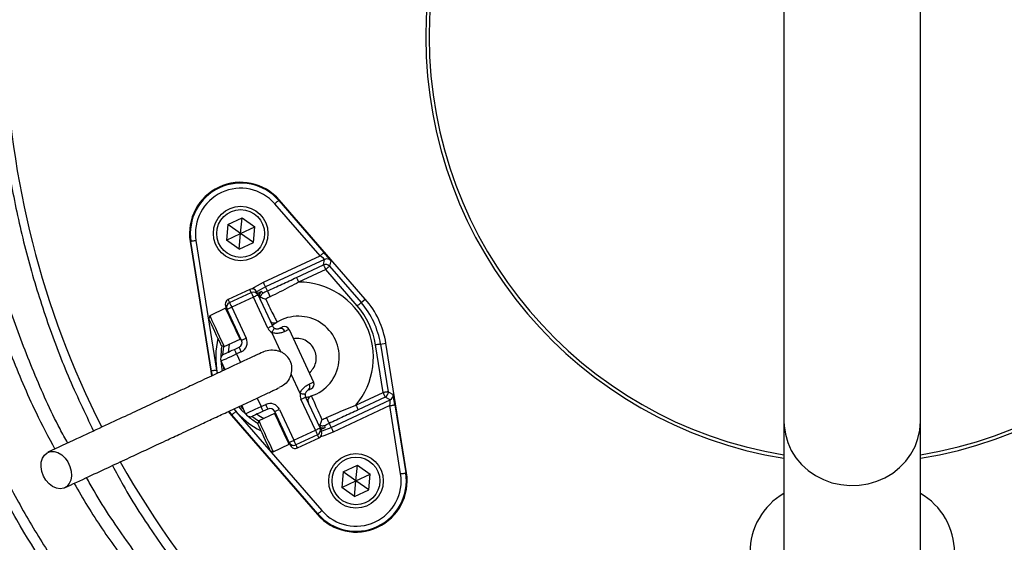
# Model space of a CAD drawing. Header units: millimetres. Extents: x 2532 to 4347, y 1532 to 5311.
# Tile 13 of 22: x 2821 to 3399, y 4086 to 4392. Entities that reach past the tile are written whole.
import ezdxf

# ---------------------------------------------------------------- set-up
doc = ezdxf.new("R2010")
doc.units = ezdxf.units.MM
doc.header["$LTSCALE"] = 2

msp = doc.modelspace()

# ---------------------------------------------------------------- linework, layer by layer
at = {"color": 7, "linetype": 'Continuous', "lineweight": 25}
for p, q in [((3269.41, 4606.91), (3269.41, 4156.51)), ((3349.41, 4156.51), (3349.41, 4606.91)), ((2997.38, 4253.57), (2970.87, 4284.1)), ((2973.14, 4286.07), (2973.49, 4286.38)), ((2973.14, 4286.07), (2999.64, 4255.54)), ((3023.92, 4228.3), (2973.49, 4286.38)), ((2943.27, 4272.01), (2951.65, 4275.92)), ((2950.84, 4266.71), (2951.65, 4275.92)), ((2951.65, 4275.92), (2959.21, 4270.62)), ((2943.27, 4272.01), (2942.47, 4262.81)), ((2942.47, 4262.81), (2950.84, 4266.71)), ((2950.84, 4266.71), (2943.27, 4272.01)), ((2950.04, 4257.51), (2950.84, 4266.71)), ((2950.84, 4266.71), (2959.21, 4270.62)), ((2958.41, 4261.42), (2950.84, 4266.71)), ((2958.41, 4261.42), (2959.21, 4270.62)), ((2921.68, 4262.08), (2921.21, 4262)), ((2921.21, 4262), (2933.3, 4186.04)), ((2933.76, 4186.11), (2921.68, 4262.08)), ((2924.64, 4262.55), (2936.72, 4186.59)), ((2950.04, 4257.51), (2942.47, 4262.81)), ((2950.04, 4257.51), (2958.41, 4261.42)), ((2964.19, 4238.1), (2997.38, 4253.57)), ((3000.1, 4251.54), (2965.45, 4235.38)), ((2999.42, 4248.33), (3000.1, 4251.54)), ((3003.64, 4250.78), (3002.95, 4247.57)), ((2983.55, 4240.93), (2999.42, 4248.33)), ((3000.69, 4245.61), (2984.82, 4238.21)), ((3019.24, 4224.24), (3000.69, 4245.61)), ((3002.95, 4247.57), (3021.5, 4226.2)), ((2956.21, 4233.91), (2943.52, 4227.99)), ((2944.36, 4226.18), (2957.05, 4232.1)), ((2966.56, 4233.01), (2965.45, 4235.38)), ((2958.32, 4229.38), (2945.63, 4223.46)), ((2966.77, 4211.25), (2958.32, 4229.38)), ((2961.04, 4230.64), (2969.49, 4212.52)), ((3021.5, 4226.2), (3023.92, 4228.3)), ((2942.04, 4222.89), (2932.7, 4218.53)), ((2951.37, 4204.07), (2942.91, 4222.19)), ((2945.63, 4223.46), (2954.08, 4205.33)), ((2932.7, 4218.53), (2932.12, 4216.94)), ((2974.33, 4197.41), (2969.08, 4208.67)), ((2979.28, 4210.46), (2993.65, 4179.65)), ((2941.16, 4200.41), (2950.49, 4204.76)), ((2939.56, 4200.99), (2941.16, 4200.41)), ((2947.2, 4198.81), (2949.91, 4200.08)), ((2951.18, 4197.36), (2948.46, 4196.09)), ((3034.33, 4173.46), (3029.89, 4201.4)), ((3032.85, 4201.88), (3036, 4202.38)), ((3032.85, 4201.88), (3037.29, 4173.93)), ((3048.09, 4126.42), (3036, 4202.38)), ((2941.73, 4186.88), (2939.4, 4191.87)), ((2933.76, 4186.11), (2933.3, 4186.04)), ((2933.3, 4186.04), (2933.82, 4183.25)), ((2985.72, 4172.99), (2980.47, 4184.24)), ((2994.67, 4151.43), (2986.21, 4169.56)), ((2988.93, 4170.83), (2997.38, 4152.7)), ((3003.85, 4153.04), (3038.5, 4169.2)), ((3018.47, 4166.06), (3034.33, 4173.46)), ((3035.6, 4170.74), (3019.73, 4163.34)), ((3038.5, 4169.2), (3035.6, 4170.74)), ((3037.29, 4173.93), (3040.19, 4172.39)), ((2953.77, 4161.05), (2951.45, 4166.04)), ((2962.83, 4165.28), (2965.55, 4166.55)), ((2966.82, 4163.83), (2964.1, 4162.56)), ((2973.53, 4163.64), (2981.98, 4145.52)), ((3038.31, 4165.8), (3005.12, 4150.32)), ((3044.66, 4125.87), (3038.31, 4165.8)), ((3041.27, 4166.27), (3047.62, 4126.34)), ((2943.56, 4162.34), (2945.38, 4160.12)), ((2945.74, 4160.43), (2945.38, 4160.12)), ((2945.38, 4160.12), (2995.81, 4102.04)), ((2996.16, 4102.35), (2945.74, 4160.43)), ((2948, 4162.4), (2998.43, 4104.31)), ((2961.44, 4156.91), (2960.86, 4155.31)), ((2970.78, 4161.26), (2961.44, 4156.91)), ((2979.26, 4144.25), (2970.81, 4162.38)), ((2981.98, 4145.52), (2994.67, 4151.43)), ((3002.74, 4155.41), (3003.85, 4153.04)), ((3269.41, 4156.51), (3269.41, 4004.04)), ((3349.41, 4004.04), (3349.41, 4156.51)), ((2995.93, 4148.72), (2983.25, 4142.8)), ((2984.09, 4140.99), (2996.78, 4146.9)), ((2968.3, 4139.36), (2969.89, 4138.78)), ((2969.89, 4138.78), (2979.23, 4143.13)), ((3010.89, 4127), (3019.26, 4130.91)), ((3018.46, 4121.7), (3019.26, 4130.91)), ((3019.26, 4130.91), (3026.83, 4125.61)), ((3010.89, 4127), (3010.09, 4117.8)), ((3018.46, 4121.7), (3010.89, 4127)), ((3018.46, 4121.7), (3026.83, 4125.61)), ((3026.03, 4116.41), (3026.83, 4125.61)), ((3047.62, 4126.34), (3048.09, 4126.42)), ((3010.09, 4117.8), (3018.46, 4121.7)), ((3017.65, 4112.5), (3010.09, 4117.8)), ((3017.65, 4112.5), (3018.46, 4121.7)), ((3017.65, 4112.5), (3026.03, 4116.41)), ((3026.03, 4116.41), (3018.46, 4121.7)), ((2996.16, 4102.35), (2995.81, 4102.04))]:
    msp.add_line(p, q, dxfattribs=at)
at = {"color": 8, "linetype": 'Continuous', "lineweight": 25}
for p, q in [((2948.46, 4196.09), (2950.79, 4191.11)), ((2934.27, 4183.42), (2933.76, 4186.11)), ((2936.72, 4186.59), (2937.05, 4184.74)), ((2941.09, 4186.69), (2940.76, 4188.94)), ((2960.51, 4170.26), (2962.83, 4165.28)), ((2945.74, 4160.43), (2944.02, 4162.52)), ((2946.79, 4163.86), (2948, 4162.4)), ((2952.41, 4163.98), (2950.88, 4165.7))]:
    msp.add_line(p, q, dxfattribs=at)
at = {"color": 7, "linetype": 'Continuous', "lineweight": 25, "flags": 128}
for points in [[(2973.14, 4286.07), (2973.09, 4286.03), (2972.95, 4285.91), (2972.74, 4285.73), (2972.46, 4285.48), (2972.12, 4285.19), (2971.73, 4284.85), (2971.31, 4284.48), (2970.87, 4284.1)], [(2924.64, 4262.55), (2924.07, 4262.46), (2923.52, 4262.37), (2923.01, 4262.29), (2922.57, 4262.22), (2922.2, 4262.16), (2921.92, 4262.11), (2921.75, 4262.09), (2921.68, 4262.08)], [(2999.64, 4255.54), (2999.59, 4255.5), (2999.46, 4255.38), (2999.25, 4255.2), (2998.97, 4254.95), (2998.62, 4254.66), (2998.24, 4254.32), (2997.81, 4253.95), (2997.38, 4253.57)], [(2999.42, 4248.33), (2999.45, 4248.27), (2999.52, 4248.11), (2999.64, 4247.85), (2999.8, 4247.51), (2999.99, 4247.1), (3000.21, 4246.64), (3000.44, 4246.13), (3000.69, 4245.61)], [(3002.95, 4247.57), (3002.9, 4247.53), (3002.77, 4247.41), (3002.56, 4247.23), (3002.28, 4246.99), (3001.93, 4246.69), (3001.55, 4246.35), (3001.12, 4245.99), (3000.69, 4245.61)], [(2965.45, 4235.38), (2965.42, 4235.44), (2965.35, 4235.6), (2965.23, 4235.85), (2965.07, 4236.19), (2964.88, 4236.6), (2964.67, 4237.07), (2964.43, 4237.57), (2964.19, 4238.1)], [(2983.55, 4240.93), (2983.58, 4240.87), (2983.66, 4240.71), (2983.77, 4240.45), (2983.93, 4240.11), (2984.12, 4239.7), (2984.34, 4239.24), (2984.58, 4238.73), (2984.82, 4238.21)], [(2957.05, 4232.1), (2957.08, 4232.04), (2957.15, 4231.89), (2957.27, 4231.64), (2957.42, 4231.3), (2957.62, 4230.89), (2957.84, 4230.42), (2958.07, 4229.91), (2958.32, 4229.38)], [(2960.19, 4232.46), (2960.25, 4232.34), (2960.41, 4231.99), (2960.68, 4231.42), (2961.04, 4230.64)], [(2963.15, 4232.71), (2963.19, 4232.61), (2963.37, 4232.23), (2963.68, 4231.54)], [(2966.56, 4233.01), (2966.59, 4232.93), (2966.69, 4232.72), (2966.85, 4232.38), (2967.05, 4231.94), (2967.3, 4231.42), (2967.57, 4230.84), (2967.85, 4230.23), (2968.14, 4229.62)], [(2944.36, 4226.18), (2944.39, 4226.13), (2944.46, 4225.97), (2944.58, 4225.72), (2944.74, 4225.38), (2944.93, 4224.97), (2945.15, 4224.5), (2945.39, 4223.99), (2945.63, 4223.46)], [(2961.04, 4230.64), (2960.99, 4230.62), (2960.83, 4230.55), (2960.58, 4230.43), (2960.24, 4230.27), (2959.83, 4230.08), (2959.36, 4229.86), (2958.85, 4229.62), (2958.32, 4229.38)], [(3021.5, 4226.2), (3021.45, 4226.16), (3021.32, 4226.04), (3021.11, 4225.86), (3020.83, 4225.62), (3020.49, 4225.32), (3020.1, 4224.98), (3019.68, 4224.62), (3019.24, 4224.24)], [(2942.91, 4222.19), (2942.55, 4222.97), (2942.29, 4223.54), (2942.12, 4223.89), (2942.07, 4224.01)], [(2945.63, 4223.46), (2945.1, 4223.21), (2944.59, 4222.98), (2944.12, 4222.76), (2943.71, 4222.56), (2943.37, 4222.41), (2943.12, 4222.29), (2942.97, 4222.22), (2942.91, 4222.19)], [(2939.56, 4200.99), (2939.5, 4201.12), (2939.17, 4201.83), (2938.56, 4203.12), (2937.74, 4204.89), (2936.76, 4206.99), (2935.71, 4209.25), (2934.67, 4211.48), (2933.72, 4213.51), (2932.95, 4215.17), (2932.41, 4216.33), (2932.14, 4216.89), (2932.12, 4216.94)], [(2932.7, 4218.53), (2932.84, 4218.24), (2933.28, 4217.29), (2933.99, 4215.77), (2934.92, 4213.77), (2936, 4211.46), (2937.15, 4209), (2938.28, 4206.58), (2939.31, 4204.37), (2940.16, 4202.54), (2940.78, 4201.22), (2941.11, 4200.51), (2941.16, 4200.41)], [(2969.49, 4212.52), (2969.44, 4212.49), (2969.29, 4212.42), (2969.03, 4212.31), (2968.7, 4212.15), (2968.28, 4211.96), (2967.81, 4211.74), (2967.3, 4211.5), (2966.77, 4211.25)], [(2970.65, 4211.23), (2970.62, 4211.18), (2970.53, 4211.03), (2970.38, 4210.8), (2970.19, 4210.48), (2969.95, 4210.09), (2969.68, 4209.65), (2969.39, 4209.17), (2969.08, 4208.67)], [(2973.48, 4211.07), (2973.89, 4211.26), (2974.25, 4211.43), (2974.56, 4211.57), (2974.82, 4211.69), (2975.03, 4211.79), (2975.17, 4211.86), (2975.26, 4211.9), (2975.29, 4211.91)], [(2979.28, 4210.46), (2979.24, 4210.44), (2979.11, 4210.38), (2978.9, 4210.28), (2978.61, 4210.15), (2978.24, 4209.98), (2977.79, 4209.77), (2977.27, 4209.53), (2976.69, 4209.25)], [(2954.08, 4205.33), (2953.55, 4205.09), (2953.04, 4204.85), (2952.57, 4204.63), (2952.16, 4204.44), (2951.82, 4204.28), (2951.57, 4204.16), (2951.42, 4204.09), (2951.37, 4204.07)], [(2940.85, 4195.85), (2940.97, 4195.91), (2941.33, 4196.08), (2941.92, 4196.35), (2942.71, 4196.72), (2943.67, 4197.17), (2944.77, 4197.68), (2945.96, 4198.23), (2947.2, 4198.81)], [(2948.46, 4196.09), (2948.22, 4196.62), (2947.98, 4197.13), (2947.76, 4197.6), (2947.57, 4198.02), (2947.41, 4198.35), (2947.29, 4198.6), (2947.22, 4198.76), (2947.2, 4198.81)], [(2951.18, 4197.36), (2950.94, 4197.89), (2950.7, 4198.4), (2950.48, 4198.87), (2950.29, 4199.28), (2950.13, 4199.62), (2950.01, 4199.87), (2949.94, 4200.03), (2949.91, 4200.08)], [(3032.85, 4201.88), (3032.78, 4201.87), (3032.61, 4201.84), (3032.33, 4201.79), (3031.96, 4201.74), (3031.52, 4201.66), (3031.01, 4201.58), (3030.46, 4201.5), (3029.89, 4201.4)], [(2948.46, 4196.09), (2946.7, 4195.27), (2945, 4194.48), (2943.43, 4193.74), (2942.06, 4193.1), (2940.93, 4192.58), (2940.09, 4192.19), (2939.57, 4191.95), (2939.4, 4191.87)], [(2936.72, 4186.59), (2936.15, 4186.5), (2935.6, 4186.41), (2935.09, 4186.33), (2934.65, 4186.26), (2934.28, 4186.2), (2934, 4186.15), (2933.83, 4186.13), (2933.76, 4186.11)], [(2992.2, 4175.66), (2992.17, 4175.65), (2992.08, 4175.61), (2991.93, 4175.54), (2991.73, 4175.44), (2991.47, 4175.32), (2991.15, 4175.17), (2990.79, 4175.01), (2990.38, 4174.82)], [(2991.06, 4178.44), (2991.64, 4178.71), (2992.16, 4178.95), (2992.6, 4179.16), (2992.97, 4179.33), (2993.27, 4179.47), (2993.48, 4179.57), (2993.6, 4179.63), (2993.65, 4179.65)], [(2985.72, 4172.99), (2986.3, 4172.9), (2986.85, 4172.82), (2987.37, 4172.74), (2987.82, 4172.67), (2988.18, 4172.62), (2988.46, 4172.58), (2988.63, 4172.55), (2988.68, 4172.54)], [(2986.21, 4169.56), (2986.74, 4169.81), (2987.25, 4170.05), (2987.72, 4170.27), (2988.14, 4170.46), (2988.47, 4170.61), (2988.73, 4170.73), (2988.88, 4170.8), (2988.93, 4170.83)], [(3037.29, 4173.93), (3037.23, 4173.92), (3037.05, 4173.89), (3036.78, 4173.85), (3036.41, 4173.79), (3035.96, 4173.72), (3035.45, 4173.63), (3034.9, 4173.55), (3034.33, 4173.46)], [(3034.33, 4173.46), (3034.58, 4172.93), (3034.81, 4172.43), (3035.03, 4171.96), (3035.22, 4171.55), (3035.38, 4171.21), (3035.5, 4170.96), (3035.57, 4170.8), (3035.6, 4170.74)], [(2953.77, 4161.05), (2953.94, 4161.13), (2954.46, 4161.37), (2955.3, 4161.76), (2956.42, 4162.29), (2957.8, 4162.93), (2959.36, 4163.66), (2961.06, 4164.45), (2962.83, 4165.28)], [(2964.1, 4162.56), (2962.86, 4161.98), (2961.67, 4161.43), (2960.58, 4160.92), (2959.61, 4160.47), (2958.83, 4160.1), (2958.24, 4159.83), (2957.88, 4159.66), (2957.76, 4159.6)], [(2964.1, 4162.56), (2964.08, 4162.61), (2964, 4162.77), (2963.89, 4163.02), (2963.73, 4163.36), (2963.54, 4163.77), (2963.32, 4164.24), (2963.08, 4164.75), (2962.83, 4165.28)], [(2966.82, 4163.83), (2966.8, 4163.88), (2966.72, 4164.03), (2966.61, 4164.29), (2966.45, 4164.62), (2966.26, 4165.04), (2966.04, 4165.51), (2965.8, 4166.02), (2965.55, 4166.55)], [(2970.81, 4162.38), (2970.86, 4162.4), (2971.01, 4162.47), (2971.26, 4162.59), (2971.6, 4162.75), (2972.01, 4162.94), (2972.48, 4163.16), (2972.99, 4163.4), (2973.53, 4163.64)], [(3018.47, 4166.06), (3018.71, 4165.53), (3018.95, 4165.03), (3019.16, 4164.56), (3019.35, 4164.15), (3019.51, 4163.81), (3019.63, 4163.56), (3019.7, 4163.4), (3019.73, 4163.34)], [(3038.31, 4165.8), (3038.88, 4165.89), (3039.43, 4165.98), (3039.94, 4166.06), (3040.38, 4166.13), (3040.75, 4166.19), (3041.03, 4166.23), (3041.2, 4166.26), (3041.27, 4166.27)], [(2948, 4162.4), (2947.57, 4162.02), (2947.15, 4161.65), (2946.76, 4161.31), (2946.42, 4161.02), (2946.13, 4160.77), (2945.92, 4160.59), (2945.79, 4160.47), (2945.74, 4160.43)], [(2961.44, 4156.91), (2961.58, 4156.61), (2962.02, 4155.66), (2962.73, 4154.14), (2963.66, 4152.15), (2964.74, 4149.83), (2965.89, 4147.37), (2967.02, 4144.95), (2968.05, 4142.74), (2968.9, 4140.91), (2969.51, 4139.59), (2969.84, 4138.89), (2969.89, 4138.78)], [(3001.16, 4158.79), (3001.45, 4158.19), (3001.73, 4157.58), (3002, 4157), (3002.25, 4156.47), (3002.45, 4156.03), (3002.61, 4155.7), (3002.71, 4155.49), (3002.74, 4155.41)], [(2968.3, 4139.36), (2968.24, 4139.49), (2967.91, 4140.2), (2967.3, 4141.5), (2966.48, 4143.26), (2965.5, 4145.36), (2964.45, 4147.62), (2963.41, 4149.85), (2962.46, 4151.88), (2961.68, 4153.54), (2961.14, 4154.7), (2960.88, 4155.26), (2960.86, 4155.31)], [(2994.67, 4151.43), (2995.2, 4151.68), (2995.71, 4151.92), (2996.18, 4152.14), (2996.59, 4152.33), (2996.93, 4152.49), (2997.18, 4152.61), (2997.33, 4152.68), (2997.38, 4152.7)], [(2994.67, 4151.43), (2994.91, 4150.9), (2995.15, 4150.39), (2995.37, 4149.92), (2995.56, 4149.51), (2995.72, 4149.17), (2995.84, 4148.92), (2995.91, 4148.77), (2995.93, 4148.72)], [(2997.38, 4152.7), (2997.75, 4151.93), (2998.01, 4151.36), (2998.18, 4151.01), (2998.23, 4150.89)], [(2999.77, 4154.15), (2999.81, 4154.06), (2999.99, 4153.68), (3000.32, 4152.99)], [(3003.85, 4153.04), (3003.88, 4152.98), (3003.95, 4152.82), (3004.07, 4152.57), (3004.23, 4152.23), (3004.42, 4151.82), (3004.64, 4151.35), (3004.87, 4150.85), (3005.12, 4150.32)], [(2979.26, 4144.25), (2979.31, 4144.27), (2979.47, 4144.35), (2979.72, 4144.46), (2980.06, 4144.62), (2980.47, 4144.81), (2980.94, 4145.03), (2981.45, 4145.27), (2981.98, 4145.52)], [(2981.98, 4145.52), (2982.22, 4144.99), (2982.46, 4144.48), (2982.68, 4144.01), (2982.87, 4143.6), (2983.03, 4143.26), (2983.15, 4143.01), (2983.22, 4142.85), (2983.25, 4142.8)], [(2980.1, 4142.44), (2980.05, 4142.55), (2979.89, 4142.9), (2979.62, 4143.47), (2979.26, 4144.25)], [(2835.22, 4124.53), (2834.25, 4127.23), (2833.81, 4129.98), (2833.93, 4132.61), (2834.59, 4134.95), (2835.77, 4136.85), (2837.39, 4138.2), (2839.34, 4138.91), (2841.5, 4138.94), (2843.73, 4138.28), (2845.91, 4136.97), (2847.88, 4135.1), (2849.52, 4132.79), (2850.74, 4130.18), (2851.45, 4127.43), (2851.62, 4124.72), (2851.22, 4122.21), (2850.29, 4120.08), (2848.88, 4118.44), (2847.09, 4117.4), (2845.02, 4117.03), (2842.8, 4117.35), (2840.58, 4118.34), (2838.49, 4119.94), (2836.67, 4122.05), (2835.22, 4124.53)], [(3044.66, 4125.87), (3045.23, 4125.96), (3045.78, 4126.05), (3046.29, 4126.13), (3046.74, 4126.2), (3047.1, 4126.26), (3047.38, 4126.31), (3047.56, 4126.33), (3047.62, 4126.34)], [(2998.43, 4104.31), (2997.99, 4103.93), (2997.57, 4103.57), (2997.18, 4103.23), (2996.84, 4102.94), (2996.56, 4102.69), (2996.35, 4102.51), (2996.21, 4102.39), (2996.16, 4102.35)]]:
    msp.add_lwpolyline(points, dxfattribs=at)
at = {"color": 8, "linetype": 'Continuous', "lineweight": 25, "flags": 128}
for points in [[(2957.32, 4234.19), (2959.04, 4235.31), (2964.19, 4238.1)], [(2957.05, 4232.1), (2956.69, 4232.88), (2956.42, 4233.45), (2956.26, 4233.79), (2956.21, 4233.91)], [(2965.45, 4235.38), (2960.44, 4232.65), (2960.18, 4232.48)], [(2943.52, 4227.99), (2943.57, 4227.88), (2943.74, 4227.53), (2944, 4226.96), (2944.36, 4226.18)], [(2950.49, 4204.76), (2950.44, 4204.87), (2950.11, 4205.57), (2949.5, 4206.89), (2948.64, 4208.72), (2947.61, 4210.93), (2946.48, 4213.36), (2945.34, 4215.82), (2944.26, 4218.13), (2943.33, 4220.12), (2942.62, 4221.65), (2942.18, 4222.59), (2942.04, 4222.89)], [(2940.47, 4195.64), (2940.9, 4200.49), (2940.9, 4200.5)], [(2944.16, 4201.81), (2943.67, 4198.48), (2943.55, 4197.11)], [(2939.27, 4192.2), (2939.56, 4188.67), (2939.95, 4186.12)], [(2949.74, 4165.14), (2951.43, 4163.23), (2953.94, 4160.74)], [(2961.35, 4156.65), (2961.33, 4156.66), (2957.35, 4159.45)], [(2960.46, 4160.86), (2961.58, 4160.07), (2964.44, 4158.3)], [(2979.23, 4143.13), (2979.18, 4143.24), (2978.85, 4143.94), (2978.24, 4145.26), (2977.38, 4147.09), (2976.35, 4149.3), (2975.22, 4151.73), (2974.07, 4154.19), (2973, 4156.5), (2972.07, 4158.49), (2971.35, 4160.02), (2970.91, 4160.96), (2970.78, 4161.26)], [(2998.24, 4150.87), (2998.54, 4150.96), (3003.85, 4153.04)], [(3269.41, 4156.51), (3269.5, 4154), (3270.21, 4149.03), (3271.62, 4144.2), (3273.71, 4139.58), (3276.43, 4135.27), (3279.74, 4131.33), (3283.58, 4127.84), (3287.89, 4124.87), (3292.57, 4122.46), (3297.56, 4120.66), (3302.76, 4119.5), (3308.07, 4118.99), (3313.41, 4119.16), (3318.68, 4120), (3323.79, 4121.48), (3328.63, 4123.59), (3333.14, 4126.29), (3337.22, 4129.53), (3340.8, 4133.25), (3343.83, 4137.38), (3346.24, 4141.85), (3347.99, 4146.59), (3349.05, 4151.5), (3349.41, 4156.51)], [(2996.78, 4146.9), (2996.72, 4147.02), (2996.56, 4147.37), (2996.3, 4147.94), (2995.93, 4148.72)], [(3005.12, 4150.32), (2999.68, 4148.18), (2997.71, 4147.58)], [(2983.25, 4142.8), (2983.61, 4142.02), (2983.87, 4141.45), (2984.04, 4141.1), (2984.09, 4140.99)]]:
    msp.add_lwpolyline(points, dxfattribs=at)
at = {"color": 7, "linetype": 'Continuous', "lineweight": 25}
for centre, radius in [((2950.84, 4266.71), 16), ((2950.84, 4266.71), 14), ((3018.46, 4121.7), 16), ((3018.46, 4121.7), 14)]:
    msp.add_circle(centre, radius, dxfattribs=at)
for centre, radius, start, end in [((3309.41, 4381.71), 250, 99.2069, 180), ((3309.41, 4381.71), 248, 99.2818, 180), ((3309.41, 4381.71), 250, 279.2069, 80.7931), ((3309.41, 4381.71), 248, 279.2818, 80.7182), ((3338.57, 4390.91), 526, 156.68707, 206.87491), ((3280.25, 4390.91), 526, 277.65134, 23.31342), ((3309.41, 4381.71), 250, 180, 260.7931), ((3309.41, 4381.71), 248, 180, 260.7182), ((3309.41, 4381.71), 693, 181.57108, 267.02226), ((2950.84, 4266.71), 30, 40.96201, 189.03799), ((2950.84, 4266.71), 29.53, 40.96201, 189.03799), ((2950.84, 4266.71), 26.53, 40.96201, 189.03799), ((3001.37, 4248.82), 3, 40.97645, 114.98539), ((3000.69, 4245.61), 3, 40.97606, 114.98578), ((2984.65, 4194.21), 44, 320.22178, 89.77822), ((2957.48, 4231.19), 3, 25, 115), ((2958.32, 4229.38), 3, 25, 115), ((2984.65, 4194.21), 42.81, 115, 119.32131), ((2944.79, 4225.27), 3, 115, 205), ((2945.63, 4223.46), 3, 115, 205), ((2964.61, 4230.09), 3, 167.18998, 204.99744), ((2984.65, 4194.21), 39.08, 115, 119.32131), ((2984.65, 4194.21), 48.8, 9.03799, 40.96201), ((2984.65, 4194.21), 52, 9.03799, 40.96201), ((2942.25, 4222.43), 0.5, 25, 115), ((2984.65, 4194.21), 45.81, 9.03799, 40.96201), ((2970.59, 4217.26), 3, 205, 301.37937), ((2984.65, 4194.21), 24, 288.62063, 121.37937), ((2972.21, 4213.79), 6, 205, 238.55731), ((2972.21, 4213.79), 3, 205, 238.55731), ((2974.13, 4208.46), 2.68, 17.12804, 103.94754), ((2976.56, 4209.19), 3, 25, 115), ((2948.65, 4202.8), 3, 295, 25), ((2950.28, 4205.21), 0.5, 295, 25), ((2948.65, 4202.8), 6, 295, 25), ((2942.12, 4193.13), 3, 115, 205), ((2988.8, 4176.98), 2.68, 306.05353, 32.87155), ((2990.93, 4178.38), 3, 295, 25), ((2991.65, 4172.1), 6, 171.44269, 205), ((2991.65, 4172.1), 3, 171.44269, 205), ((2993.27, 4168.62), 3, 108.62063, 205), ((3034.33, 4173.46), 3, 295.01464, 9.02403), ((3037.23, 4171.92), 3, 295.01512, 9.0225), ((2968.09, 4161.11), 6, 25, 115), ((2968.09, 4161.11), 3, 25, 115), ((2956.49, 4162.32), 3, 205, 295), ((2970.99, 4160.81), 0.5, 25, 115), ((2984.65, 4194.21), 39.08, 290.67869, 295), ((2994.67, 4151.43), 3, 295, 25), ((2984.65, 4194.21), 42.81, 290.67869, 295), ((2995.51, 4149.62), 3, 295, 25), ((2979.02, 4143.59), 0.5, 295, 25), ((2981.98, 4145.52), 3, 205, 295), ((2982.82, 4143.71), 3, 205, 295), ((3338.57, 4390.91), 526, 209.38318, 262.34866), ((3018.46, 4121.7), 30, 220.96201, 9.03799), ((3018.46, 4121.7), 29.53, 220.96201, 9.03799), ((3018.46, 4121.7), 26.53, 220.96201, 9.03799), ((3289.41, 4079.71), 40, 120, 180), ((3329.41, 4079.71), 40, 0, 60)]:
    msp.add_arc(centre, radius, start, end, dxfattribs=at)
at = {"color": 8, "linetype": 'Continuous', "lineweight": 25}
for centre, radius, start, end in [((2964.61, 4230.09), 3, 119.18569, 167.18534), ((2984.65, 4194.21), 48.42, 166.6955, 191.16252), ((2984.65, 4194.21), 45.42, 171.49318, 180.35651), ((2984.65, 4194.21), 48.42, 218.84144, 243.3045), ((2984.65, 4194.21), 45.42, 229.64349, 238.50682), ((2999.25, 4155.79), 3, 228.28197, 290.81805)]:
    msp.add_arc(centre, radius, start, end, dxfattribs=at)
at = {"color": 7, "linetype": 'Continuous', "lineweight": 25}
for centre, major_axis, ratio, start_param, end_param in [((2999.54, 4255.49), (-4.09, 4.71), 0.016782, 3.154244, 4.707588), ((2997.28, 4253.53), (2.82, -1.99), 0.027351, 0.001793, 1.555136), ((3038.21, 4165.75), (0.29, 3.44), 0.027351, 4.728049, 6.281392), ((3041.17, 4166.22), (-0.98, 6.16), 0.016782, 4.71719, 6.270533)]:
    msp.add_ellipse(centre, major_axis=major_axis, ratio=ratio, start_param=start_param, end_param=end_param, dxfattribs=at)
for points, knots in [([(3308.79, 5306.59), (3267.85, 5302.35), (3227.1, 5295.37), (3166.72, 5280.77), (3146.71, 5275.22), (3107.01, 5262.73), (3087.35, 5255.78), (3029.47, 5232.85), (2992.19, 5214.8), (2920.79, 5173.6), (2886.67, 5150.45), (2822.06, 5099.34), (2791.55, 5071.36), (2734.78, 5011.07), (2708.54, 4978.8), (2661.11, 4910.75), (2639.91, 4874.98), (2603.01, 4800.95), (2587.33, 4762.72), (2561.73, 4684.47), (2551.79, 4644.44), (2537.79, 4563.09), (2533.74, 4521.79), (2532.49, 4469.8), (2532.42, 4459.37), (2532.74, 4438.54), (2533.12, 4428.16), (2534.93, 4397.12), (2537.03, 4376.57), (2545.87, 4315.51), (2555.19, 4275.59), (2592.77, 4159.42), (2630.65, 4086.74), (2705.05, 3989.11), (2732.73, 3958.49), (2792.98, 3902.26), (2825.56, 3876.67), (2860.09, 3854.11)], [0, 0, 0, 0, 0.0625, 0.0625, 0.09375, 0.09375, 0.125, 0.125, 0.1875, 0.1875, 0.25, 0.25, 0.3125, 0.3125, 0.375, 0.375, 0.4375, 0.4375, 0.5, 0.5, 0.5625, 0.5625, 0.625, 0.625, 0.640625, 0.640625, 0.65625, 0.65625, 0.6875, 0.6875, 0.75, 0.75, 0.875, 0.875, 0.9375, 0.9375, 1, 1, 1, 1]), ([(3308.9, 5305.55), (3292.7, 5303.62), (3263.46, 5300.15), (3221.54, 5292.52), (3183.03, 5283.96), (3144.92, 5273.7), (3107.31, 5261.8), (3072.41, 5249), (3040.16, 5235.59), (3010.49, 5221.89), (2981.36, 5207.05), (2952.83, 5191.11), (2924.94, 5174.07), (2897.72, 5155.98), (2871.22, 5136.84), (2845.49, 5116.69), (2816.92, 5092.49), (2786.02, 5063.7), (2753.47, 5029.82), (2722.85, 4994.22), (2694.28, 4957.01), (2667.84, 4918.3), (2643.58, 4878.19), (2621.57, 4836.8), (2601.88, 4794.26), (2584.56, 4750.7), (2569.71, 4706.24), (2557.33, 4661.02), (2548.3, 4619.05), (2541.95, 4580.6), (2537.32, 4542.87), (2534.18, 4501.98), (2533.11, 4458.01), (2534.51, 4415.33), (2538.3, 4374.1), (2544.17, 4334.41), (2552.22, 4295.1), (2562.44, 4256.31), (2574.78, 4218.13), (2589.19, 4180.78), (2605.61, 4144.35), (2623.99, 4108.96), (2644.3, 4074.64), (2666.49, 4041.51), (2690.47, 4009.65), (2715.8, 3979.58), (2742.33, 3951.33), (2769.91, 3924.85), (2798.9, 3899.9), (2826.52, 3878.26), (2844.98, 3865.73), (2852.9, 3860.36)], [0, 0, 0, 0, 0.024886, 0.044924, 0.064991, 0.085066, 0.105129, 0.125163, 0.141782, 0.158408, 0.175027, 0.191645, 0.20827, 0.224889, 0.241508, 0.258134, 0.274753, 0.298636, 0.322538, 0.346421, 0.370247, 0.394092, 0.417918, 0.441744, 0.465588, 0.489413, 0.513239, 0.537084, 0.56091, 0.578723, 0.596537, 0.618897, 0.641273, 0.663628, 0.684019, 0.704427, 0.724819, 0.74521, 0.765617, 0.786008, 0.806277, 0.826562, 0.846831, 0.867099, 0.887383, 0.907651, 0.927056, 0.946502, 0.96596, 0.985404, 1, 1, 1, 1]), ([(2822.48, 3888.67), (2819.58, 3890.79), (2805.8, 3900.88), (2782.5, 3920.79), (2752.74, 3948.33), (2724.67, 3977.61), (2698.29, 4008.33), (2673.72, 4040.42), (2651.06, 4073.85), (2630.31, 4108.56), (2611.52, 4144.43), (2594.75, 4181.29), (2580.09, 4218.97), (2567.62, 4257.29), (2557.42, 4296.19), (2549.46, 4335.6), (2543.68, 4375.45), (2540.06, 4415.55), (2538.58, 4455.74), (2539.26, 4496.18), (2542.03, 4536.82), (2546.8, 4577.62), (2553.55, 4618.18), (2562.25, 4658.37), (2572.87, 4698.05), (2586.04, 4739.08), (2602.15, 4781.31), (2621.48, 4824.53), (2643.23, 4866.67), (2667.28, 4907.53), (2693.53, 4946.93), (2721.92, 4984.71), (2752.42, 5020.78), (2784.94, 5055.13), (2819.37, 5087.67), (2855.56, 5118.25), (2893.33, 5146.72), (2932.44, 5172.86), (2972.79, 5196.63), (3014.22, 5218.06), (3055.81, 5236.74), (3097.37, 5252.79), (3138.73, 5266.41), (3180.77, 5278.02), (3223.32, 5287.56), (3266.21, 5295.21), (3295.02, 5298.61), (3309.41, 5300.31)], [0, 0, 0, 0, 0.005629, 0.026809, 0.048024, 0.06924, 0.090423, 0.111538, 0.132619, 0.153767, 0.174949, 0.196132, 0.217281, 0.238362, 0.259327, 0.280352, 0.301412, 0.322477, 0.343513, 0.364485, 0.385918, 0.407402, 0.428911, 0.450421, 0.471904, 0.493337, 0.518022, 0.542785, 0.567587, 0.592389, 0.617152, 0.641836, 0.6665, 0.691241, 0.716021, 0.740801, 0.765541, 0.790204, 0.814584, 0.838982, 0.863362, 0.886087, 0.908864, 0.931671, 0.954482, 0.977268, 1, 1, 1, 1]), ([(3187.41, 3828.85), (3165.39, 3833.73), (3143.79, 3839.89), (3112.04, 3851.03), (3101.56, 3855.06), (3086, 3861.58), (3080.84, 3863.83), (3070.58, 3868.5), (3065.49, 3870.91), (3040.29, 3883.29), (3020.88, 3894.31), (2983.55, 3918.5), (2965.62, 3931.68), (2939.85, 3953.09), (2931.44, 3960.5), (2919.12, 3972.03), (2915.06, 3975.95), (2907.07, 3983.88), (2903.15, 3987.89), (2883.88, 4008.22), (2869.54, 4025.28), (2842.95, 4060.93), (2830.7, 4079.53), (2816.74, 4103.76), (2814.01, 4108.66), (2808.69, 4118.55), (2806.1, 4123.55), (2798.54, 4138.68), (2793.83, 4148.87), (2780.64, 4179.71), (2773.12, 4200.66), (2760.57, 4243.33), (2755.55, 4265.05), (2750.86, 4292.69), (2750.01, 4298.24), (2748.85, 4306.61), (2748.48, 4309.4), (2747.79, 4315), (2747.46, 4317.79), (2745.94, 4331.78), (2745.06, 4342.98), (2743.42, 4376.61), (2743.66, 4399.05), (2745.65, 4427.16), (2746.13, 4432.78), (2747.25, 4443.96), (2747.9, 4449.54), (2750.08, 4466.2), (2751.86, 4477.22), (2758.15, 4510.06), (2763.63, 4531.64), (2773.76, 4563.54), (2777.46, 4574.09), (2783.49, 4589.8), (2785.59, 4595.02), (2789.94, 4605.41), (2792.19, 4610.58), (2803.84, 4636.22), (2814.35, 4656.12), (2826.06, 4675.4)], [0, 0, 0, 0, 0.0625, 0.0625, 0.09375, 0.09375, 0.109375, 0.109375, 0.125, 0.125, 0.1875, 0.1875, 0.25, 0.25, 0.28125, 0.28125, 0.296875, 0.296875, 0.3125, 0.3125, 0.375, 0.375, 0.4375, 0.4375, 0.453125, 0.453125, 0.46875, 0.46875, 0.5, 0.5, 0.5625, 0.5625, 0.625, 0.625, 0.640625, 0.640625, 0.648437, 0.648437, 0.65625, 0.65625, 0.6875, 0.6875, 0.75, 0.75, 0.765625, 0.765625, 0.78125, 0.78125, 0.8125, 0.8125, 0.875, 0.875, 0.90625, 0.90625, 0.921875, 0.921875, 0.9375, 0.9375, 1, 1, 1, 1]), ([(2831.18, 4672.29), (2827.79, 4666.59), (2821.03, 4655.19), (2811.64, 4637.61), (2802.83, 4619.71), (2793.32, 4598.48), (2783.56, 4573.8), (2774.08, 4545.54), (2766.04, 4516.56), (2759.53, 4486.92), (2754.6, 4456.72), (2751.38, 4426.81), (2749.8, 4397.31), (2749.74, 4368.19), (2751.21, 4339), (2754.26, 4309.25), (2759.02, 4279.12), (2765.56, 4248.74), (2773.84, 4218.47), (2783.92, 4188.44), (2795.8, 4158.74), (2809.22, 4130.04), (2824.1, 4102.41), (2840.32, 4075.9), (2858.16, 4050.09), (2877.61, 4025.08), (2898.64, 4000.99), (2920.81, 3978.35), (2943.99, 3957.2), (2968.08, 3937.56), (2993.45, 3919.06), (3020.15, 3902.02), (3040.27, 3890.22), (3051.62, 3884.67), (3053.4, 3883.81)], [0, 0, 0, 0, 0.021642, 0.043284, 0.065035, 0.086787, 0.11921, 0.151655, 0.184077, 0.217365, 0.250679, 0.283967, 0.31553, 0.347092, 0.379001, 0.410909, 0.444709, 0.478535, 0.512336, 0.547119, 0.58193, 0.616713, 0.650512, 0.684338, 0.718137, 0.752918, 0.787726, 0.822507, 0.856312, 0.890142, 0.923947, 0.958735, 0.993552, 1, 1, 1, 1]), ([(2827.18, 4613.63), (2823.84, 4606.22), (2815.79, 4588.4), (2805.35, 4559.32), (2795.28, 4525.5), (2787.39, 4489.92), (2781.83, 4452.68), (2778.89, 4415.12), (2778.58, 4377.5), (2780.92, 4340.17), (2785.88, 4303.26), (2793.35, 4266.85), (2803.29, 4230.96), (2815.72, 4195.85), (2828.6, 4165.57), (2838.13, 4147.45), (2841.88, 4140.32)], [0, 0, 0, 0, 0.049519, 0.119096, 0.188479, 0.26507, 0.341929, 0.418881, 0.495743, 0.572336, 0.647905, 0.72373, 0.799637, 0.875454, 0.951017, 1, 1, 1, 1]), ([(2849.47, 4143.86), (2847.95, 4146.61), (2840.45, 4160.11), (2829.27, 4185.46), (2816.11, 4219.76), (2805.56, 4254.93), (2797.45, 4290.68), (2791.86, 4326.89), (2788.82, 4363.37), (2788.34, 4399.97), (2790.43, 4436.52), (2795.06, 4472.85), (2802.22, 4508.8), (2811.93, 4544.17), (2823.31, 4577.31), (2832.59, 4598.14), (2836.88, 4607.77)], [0, 0, 0, 0, 0.019508, 0.095754, 0.171998, 0.248244, 0.324488, 0.400734, 0.476978, 0.553224, 0.629468, 0.705714, 0.781958, 0.858204, 0.934448, 1, 1, 1, 1]), ([(2851.64, 4600.89), (2847.18, 4590.06), (2838.18, 4568.22), (2827.48, 4534.31), (2818.93, 4499.56), (2812.77, 4464.24), (2808.95, 4428.55), (2807.53, 4392.73), (2808.52, 4356.93), (2811.97, 4321.29), (2817.83, 4285.89), (2826.02, 4250.92), (2836.55, 4216.63), (2849.17, 4183.12), (2859.47, 4161.65), (2864.61, 4150.92)], [0, 0, 0, 0, 0.075598, 0.152409, 0.229292, 0.306438, 0.383673, 0.46082, 0.537704, 0.61464, 0.691838, 0.769125, 0.846324, 0.923262, 1, 1, 1, 1]), ([(2966.56, 4233.01), (2969.39, 4234.33), (2975.05, 4236.97), (2980.72, 4239.61), (2983.55, 4240.93)], [0, 0, 0, 0, 0.499965, 1, 1, 1, 1]), ([(2984.82, 4238.21), (2983.07, 4237.25), (2977.58, 4234.24), (2971.96, 4231.49), (2968.14, 4229.62)], [0, 0, 0, 0, 0.319681, 1, 1, 1, 1]), ([(2961.08, 4231.57), (2961.06, 4231.56), (2960.93, 4231.49), (2960.75, 4231.37), (2960.6, 4231.26)], [0, 0, 0, 0, 0.1438071, 1, 1, 1, 1]), ([(2962.43, 4227.66), (2962.43, 4227.66), (2962.31, 4227.92), (2962.12, 4228.5), (2962.2, 4229.19), (2962.24, 4229.55)], [0, 0, 0, 0, 0.005329, 0.483495, 1, 1, 1, 1]), ([(2963.68, 4231.54), (2963.68, 4231.54), (2963.53, 4231.45), (2963.06, 4231.11), (2962.52, 4230.47), (2962.31, 4229.78), (2962.24, 4229.55)], [0, 0, 0, 0, 0.004859, 0.214106, 0.733553, 1, 1, 1, 1]), ([(2962.24, 4229.55), (2962.58, 4229.41), (2963.26, 4229.12), (2964.41, 4228.68), (2965.16, 4228.4), (2965.51, 4228.28), (2965.51, 4228.28)], [0, 0, 0, 0, 0.347348, 0.692593, 0.995422, 1, 1, 1, 1]), ([(2965.51, 4228.28), (2966.38, 4226.49), (2968.17, 4222.78), (2970.33, 4218.37), (2971.86, 4215.29), (2972.05, 4214.9), (2972.15, 4214.7)], [0, 0, 0, 0, 0.237859, 0.492397, 0.74613, 1, 1, 1, 1]), ([(2972.15, 4214.7), (2972.13, 4214.69), (2972.08, 4214.65), (2971.54, 4214.32), (2970.6, 4213.69), (2969.77, 4213.03), (2969.39, 4212.73)], [0, 0, 0, 0, 0.1950567, 0.4817546, 0.7629107, 1, 1, 1, 1]), ([(2976.69, 4209.25), (2976.53, 4209.18), (2975.87, 4208.88), (2974.41, 4208.39), (2972.13, 4208.06), (2970.25, 4208.25), (2969.27, 4208.6), (2969.08, 4208.67)], [0, 0, 0, 0, 0.08499, 0.354799, 0.637811, 0.928511, 1, 1, 1, 1]), ([(2970.65, 4211.23), (2970.72, 4211.18), (2971, 4211.02), (2971.41, 4210.88), (2972, 4210.78), (2972.38, 4210.78), (2972.89, 4210.85), (2973.21, 4210.95), (2973.42, 4211.04), (2973.48, 4211.07)], [0, 0, 0, 0, 0.0684242, 0.2532833, 0.3329945, 0.5636091, 0.600246, 0.8966103, 1, 1, 1, 1]), ([(2991.11, 4185.09), (2991.92, 4185.88), (2993.66, 4187.57), (2995.05, 4191.12), (2995.29, 4195.03), (2994.2, 4198.82), (2991.93, 4202.03), (2988.73, 4204.27), (2985.18, 4205.39), (2982.86, 4205.11), (2981.83, 4204.99)], [0, 0, 0, 0, 0.113263, 0.243922, 0.374428, 0.504767, 0.635, 0.765235, 0.895575, 1, 1, 1, 1]), ([(2963.94, 4197.24), (2962.57, 4196.6), (2959.56, 4195.2), (2953.54, 4192.39), (2946.83, 4189.26), (2940.24, 4186.19), (2934.09, 4183.32), (2928.59, 4180.76), (2923.67, 4178.46), (2918.46, 4176.03), (2912.14, 4173.08), (2904.01, 4169.3), (2894.19, 4164.72), (2882.61, 4159.32), (2869.26, 4153.09), (2854.15, 4146.04), (2843.45, 4141.06), (2837.85, 4138.44)], [0, 0, 0, 0, 0.0640989, 0.1408827, 0.2099224, 0.2711393, 0.3244293, 0.3697424, 0.4071197, 0.4417241, 0.4905914, 0.549772, 0.6192675, 0.6990405, 0.7890673, 0.8893811, 1, 1, 1, 1]), ([(2963.98, 4197.18), (2964.12, 4197.27), (2965.44, 4198.15), (2968.54, 4198.61), (2971.96, 4198.38), (2973.8, 4197.63), (2974.33, 4197.41)], [0, 0, 0, 0, 0.048406, 0.445347, 0.83938, 1, 1, 1, 1]), ([(2980.47, 4184.24), (2980.71, 4185.55), (2981.2, 4188.16), (2980.24, 4191.96), (2978.15, 4194.95), (2976.02, 4196.59), (2974.67, 4197.25), (2974.33, 4197.41)], [0, 0, 0, 0, 0.248707, 0.498409, 0.716025, 0.929044, 1, 1, 1, 1]), ([(2980.47, 4184.24), (2979.98, 4182.99), (2978.99, 4180.49), (2976.44, 4177.8), (2974.4, 4176.9), (2973.6, 4176.54)], [0, 0, 0, 0, 0.376883, 0.753294, 1, 1, 1, 1]), ([(2847.57, 4117.6), (2852.33, 4119.82), (2861.37, 4124.03), (2874.09, 4129.96), (2885.2, 4135.15), (2894.17, 4139.33), (2901.25, 4142.63), (2906.66, 4145.15), (2911.38, 4147.35), (2916.23, 4149.62), (2921.83, 4152.23), (2928.51, 4155.34), (2935.98, 4158.83), (2943.43, 4162.3), (2950.64, 4165.66), (2957.43, 4168.83), (2963.99, 4171.89), (2969.63, 4174.52), (2972.43, 4175.82), (2973.67, 4176.4)], [0, 0, 0, 0, 0.094023, 0.17822, 0.252598, 0.317171, 0.361036, 0.398847, 0.430594, 0.461147, 0.503246, 0.553276, 0.61125, 0.677227, 0.73583, 0.799528, 0.868219, 0.941848, 1, 1, 1, 1]), ([(2985.72, 4172.99), (2985.91, 4173.45), (2986.37, 4174.56), (2987.64, 4176.14), (2989.37, 4177.57), (2990.49, 4178.15), (2991.06, 4178.44)], [0, 0, 0, 0, 0.172053, 0.419535, 0.706485, 1, 1, 1, 1]), ([(2990.38, 4174.82), (2990.2, 4174.72), (2989.9, 4174.56), (2989.46, 4174.17), (2989.13, 4173.75), (2988.95, 4173.42), (2988.77, 4172.97), (2988.73, 4172.75), (2988.68, 4172.54)], [0, 0, 0, 0, 0.3368191, 0.5390377, 0.6161634, 0.8245596, 0.8385454, 1, 1, 1, 1]), ([(2989.03, 4170.63), (2989.34, 4170.68), (2990.1, 4170.82), (2990.6, 4170.96), (2990.9, 4171.04)], [0, 0, 0, 0, 0.414383, 1, 1, 1, 1]), ([(2992.31, 4171.47), (2992.4, 4171.26), (2992.57, 4170.86), (2993.95, 4167.71), (2995.94, 4163.22), (2997.63, 4159.46), (2998.45, 4157.65)], [0, 0, 0, 0, 0.25387, 0.507603, 0.762141, 1, 1, 1, 1]), ([(3001.16, 4158.79), (3002.98, 4159.62), (3008.68, 4162.22), (3014.5, 4164.5), (3018.47, 4166.06)], [0, 0, 0, 0, 0.31965, 1, 1, 1, 1]), ([(3019.73, 4163.34), (3016.9, 4162.02), (3011.24, 4159.37), (3005.58, 4156.73), (3002.74, 4155.41)], [0, 0, 0, 0, 0.500035, 1, 1, 1, 1]), ([(2998.45, 4157.65), (2998.45, 4157.65), (2998.32, 4157.3), (2998.04, 4156.55), (2997.64, 4155.38), (2997.43, 4154.68), (2997.32, 4154.33)], [0, 0, 0, 0, 0.004578, 0.307408, 0.652654, 1, 1, 1, 1]), ([(2997.32, 4154.33), (2997.02, 4154.52), (2996.44, 4154.9), (2996.11, 4155.43), (2995.99, 4155.69), (2995.99, 4155.69)], [0, 0, 0, 0, 0.516507, 0.994674, 1, 1, 1, 1]), ([(2997.32, 4154.33), (2997.54, 4154.23), (2998.2, 4153.95), (2999.04, 4153.95), (2999.61, 4154.1), (2999.77, 4154.15), (2999.77, 4154.15)], [0, 0, 0, 0, 0.26645, 0.785895, 0.995141, 1, 1, 1, 1]), ([(2875.64, 4130.69), (2877.7, 4126.84), (2885.44, 4112.41), (2900.97, 4088.62), (2922.06, 4059.51), (2943.49, 4033.89), (2964.57, 4011.41), (2984.87, 3991.71), (3004.31, 3974.44), (3022.6, 3959.34), (3039.47, 3946.1), (3053.63, 3935.19), (3064.88, 3926.37), (3070.1, 3921.63), (3072.71, 3919.25)], [0, 0, 0, 0, 0.044896, 0.168274, 0.291529, 0.41438, 0.511255, 0.608188, 0.705076, 0.778604, 0.852133, 0.925835, 0.962948, 1, 1, 1, 1]), ([(2982.45, 3979.28), (2973.06, 3987.43), (2954.28, 4003.74), (2928.37, 4030.47), (2904.21, 4058.67), (2882.34, 4088.54), (2867.79, 4110.28), (2861.23, 4122.36), (2860.53, 4123.64)], [0, 0, 0, 0, 0.195359, 0.390709, 0.586066, 0.781417, 0.976775, 1, 1, 1, 1]), ([(2853.23, 4120.24), (2855.82, 4115.76), (2863.66, 4102.2), (2878.51, 4080.54), (2897.59, 4055.35), (2918.24, 4031.39), (2939.67, 4009.35), (2961.76, 3989.19), (2984.31, 3970.84), (3007.84, 3953.64), (3024.32, 3943.3), (3032.56, 3938.14)], [0, 0, 0, 0, 0.060559, 0.183547, 0.306514, 0.429249, 0.551564, 0.663586, 0.775786, 0.887983, 1, 1, 1, 1])]:
    msp.add_open_spline(points, degree=3, knots=knots, dxfattribs=at)
at = {"color": 8, "linetype": 'Continuous', "lineweight": 25}
for points, knots in [([(2762.79, 3955.76), (2755.26, 3963), (2738.73, 3978.92), (2714.91, 4005.19), (2691.1, 4034.11), (2668.97, 4064.24), (2648.66, 4095.25), (2630.16, 4127.07), (2613.47, 4159.6), (2598.5, 4192.99), (2585.17, 4227.4), (2573.56, 4262.79), (2563.75, 4299.09), (2555.85, 4336.01), (2549.91, 4373.46), (2545.97, 4411.37), (2544.08, 4449.63), (2544.23, 4489.47), (2546.35, 4530.69), (2550.72, 4573.09), (2557.24, 4615.13), (2565.88, 4656.72), (2576.62, 4697.79), (2589.44, 4738.27), (2604.34, 4778.09), (2621.56, 4817.78), (2641.17, 4857.21), (2663.24, 4896.19), (2687.39, 4933.99), (2713.56, 4970.44), (2741.65, 5005.43), (2771.11, 5038.34), (2801.71, 5069.15), (2833.29, 5097.86), (2866.25, 5124.89), (2900.52, 5150.18), (2936.04, 5173.7), (2972.74, 5195.41), (3010.57, 5215.27), (3050.08, 5233.51), (3091.23, 5249.97), (3133.91, 5264.41), (3177.22, 5276.73), (3220.97, 5286.84), (3265.03, 5294.93), (3294.63, 5298.5), (3309.41, 5300.28)], [0, 0, 0, 0, 0.017302, 0.038037, 0.058726, 0.079357, 0.099936, 0.120118, 0.140293, 0.160479, 0.180696, 0.201376, 0.222122, 0.242945, 0.263859, 0.284878, 0.306018, 0.32724, 0.350809, 0.374315, 0.397774, 0.421196, 0.444598, 0.468004, 0.491434, 0.514912, 0.539565, 0.564262, 0.588986, 0.613722, 0.638457, 0.663177, 0.686743, 0.710267, 0.733753, 0.757223, 0.780701, 0.804207, 0.827759, 0.851369, 0.87618, 0.90107, 0.925907, 0.950666, 0.97536, 1, 1, 1, 1]), ([(2963.15, 4232.71), (2963.11, 4232.7), (2963.03, 4232.67), (2962.36, 4232.33), (2961.5, 4231.82), (2961.08, 4231.57)], [0, 0, 0, 0, 0.253882, 0.630813, 1, 1, 1, 1]), ([(2997.71, 4152.01), (2998.18, 4152.16), (2999.17, 4152.49), (3000.13, 4152.88), (3000.26, 4152.95), (3000.32, 4152.99)], [0, 0, 0, 0, 0.308694, 0.656998, 1, 1, 1, 1])]:
    msp.add_open_spline(points, degree=3, knots=knots, dxfattribs=at)

doc.saveas('drawing.dxf')
